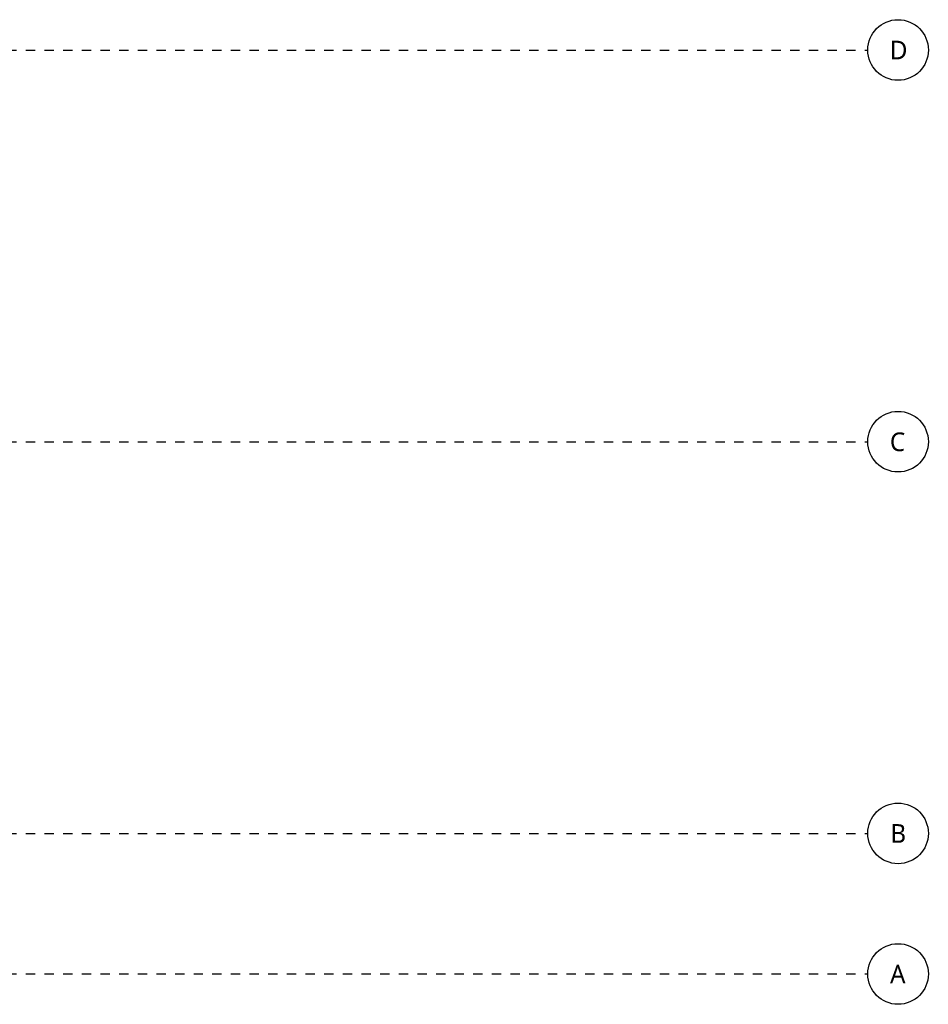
# Model space of a CAD drawing. Header units: metres. Extents: x -21.5 to 32.8, y -37.3 to -3.8.
# Tile 8 of 14: x 23 to 32.8, y -30 to -19.5. Entities that reach past the tile are written whole.
import ezdxf

# ---------------------------------------------------------------- set-up
doc = ezdxf.new("R2010")
doc.units = ezdxf.units.M
doc.linetypes.add('Ligne de quadrillage', pattern=[0.022225, 0.0127, -0.003175, 0.003175, -0.003175])
doc.layers.add('S-GRID', color=250, linetype='Continuous', lineweight=30)
doc.layers.add('S-GRID-IDEN', color=250, linetype='Continuous', lineweight=30)
doc.styles.add('Trebuchet MS_1', font='trebuc.ttf', dxfattribs={"height": 0.2})

# ---------------------------------------------------------------- blocks, each defined once
blk = doc.blocks.new('Quadrillage - Extrémité de la ligne de quadrillage - Cercle-4360-Niveau 2')
at = {"layer": 'S-GRID-IDEN'}
blk.add_circle((0, 0), 0.0065, dxfattribs=at)

msp = doc.modelspace()

# ---------------------------------------------------------------- linework, layer by layer
at = {"layer": 'S-GRID', "linetype": 'Ligne de quadrillage'}
for p, q in [((-21.508, -19.816), (32.124, -19.816)), ((-21.508, -24.016), (32.124, -24.016)), ((-21.508, -28.216), (32.124, -28.216)), ((-21.508, -29.724), (32.124, -29.724))]:
    msp.add_line(p, q, dxfattribs=at)

# ---------------------------------------------------------------- block references
at = {"layer": 'S-GRID-IDEN', "xscale": 49.99999999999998, "yscale": 49.99999999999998, "zscale": 49.99999999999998, "rotation": 269.9999999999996}
for p in [(32.449, -19.816), (32.449, -24.016), (32.449, -28.216), (32.449, -29.724)]:
    msp.add_blockref('Quadrillage - Extrémité de la ligne de quadrillage - Cercle-4360-Niveau 2', p, dxfattribs=at)

# ---------------------------------------------------------------- texts
at = {"layer": 'S-GRID-IDEN', "char_height": 0.2, "attachment_point": 1, "style": 'Trebuchet MS_1'}
for s, insert, width in [('D', (32.36, -19.717), 0.20844), ('C', (32.361, -23.917), 0.20443), ('B', (32.366, -28.117), 0.1924), ('A', (32.363, -29.625), 0.20042)]:
    msp.add_mtext(s, dxfattribs=dict(at, insert=insert, width=width))

doc.saveas('drawing.dxf')
